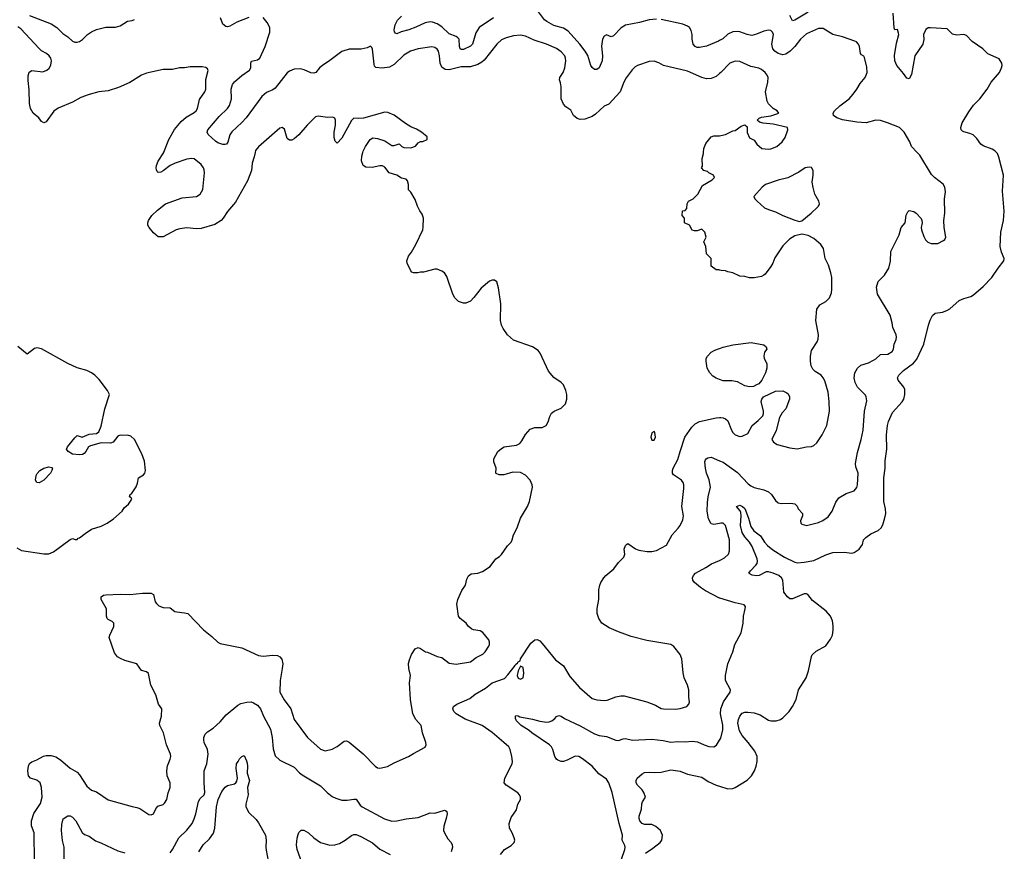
# Model space of a CAD drawing. Header units: inches. Extents: x 1771504 to 1971212, y 471788 to 643615.
# Tile 50 of 256: x 1854127 to 1862389, y 484136 to 491114. Entities that reach past the tile are written whole.
import ezdxf

# ---------------------------------------------------------------- set-up
doc = ezdxf.new("R2010")
doc.units = ezdxf.units.IN
doc.header["$MEASUREMENT"] = 0
for name, color, linetype in [('B8458', 7, 'Continuous'), ('B8459', 7, 'Continuous'), ('B8468', 7, 'Continuous'), ('B8469', 7, 'Continuous')]:
    doc.layers.add(name, color=color, linetype=linetype)

msp = doc.modelspace()

# ---------------------------------------------------------------- linework, layer by layer
at = {"layer": 'B8458', "color": 5}
for points, elevation in [([(1854250.4, 484069.6), (1854248.7, 484271.3), (1854247, 484290), (1854226.4, 484350), (1854226.3, 484390), (1854246, 484454), (1854302.6, 484537.4), (1854316, 484590), (1854309.8, 484670), (1854298.2, 484710), (1854270, 484734), (1854217.6, 484750), (1854199.3, 484770), (1854194.2, 484810), (1854201.5, 484850), (1854210, 484871.7), (1854230, 484887.6), (1854270, 484902), (1854325.9, 484934.1), (1854350, 484940.3), (1854390, 484940.3), (1854430, 484928.9), (1854470, 484902.8), (1854550, 484834), (1854610, 484800.5), (1854630, 484777.6), (1854690, 484682.4), (1854730, 484648.2), (1854770, 484634.4), (1854870, 484568.9), (1855070, 484510.3), (1855110, 484503.7), (1855133.8, 484493.8), (1855210, 484444.4), (1855230, 484441.6), (1855249.6, 484450.4), (1855270, 484490.8), (1855286.7, 484513.3), (1855330, 484528), (1855341, 484539), (1855360.7, 484570), (1855373.4, 484626.6), (1855389.5, 484670), (1855389.5, 484710), (1855365.1, 484770), (1855360.5, 484810), (1855366.5, 484853.5), (1855389.6, 484910), (1855394, 484930), (1855392, 484950), (1855358.4, 485030), (1855333.5, 485130), (1855303.5, 485190), (1855299.6, 485210), (1855315.6, 485270), (1855320.5, 485330), (1855290.7, 485370.7), (1855268.5, 485448.5), (1855228, 485530), (1855207.5, 485627.5), (1855190, 485640.9), (1855150, 485652.3), (1855110, 485709.6), (1855010, 485737.4), (1854973.5, 485753.5), (1854948.5, 485768.5), (1854922, 485802), (1854878, 485930), (1854882, 485950), (1854916.6, 486023.4), (1854917.6, 486050), (1854903.7, 486063.7), (1854870, 486080.4), (1854861, 486090), (1854854.2, 486110), (1854855.3, 486170), (1854810, 486249.3), (1854809.7, 486270.3), (1854830, 486286), (1854850, 486288.5), (1854970, 486294.4), (1855050, 486290.3), (1855157.1, 486302.9), (1855230, 486300.5), (1855250.6, 486290), (1855264.9, 486230), (1855274.4, 486214.4), (1855295.6, 486195.6), (1855330, 486180.3), (1855390, 486178.7), (1855429.2, 486149.2), (1855444.7, 486144.7), (1855510, 486138), (1855538.8, 486130), (1855670, 485993.1), (1855738.7, 485938.7), (1855790, 485890.4), (1855810, 485879.5), (1855990, 485842), (1856130, 485777.6), (1856170, 485773.8), (1856250, 485782.4), (1856290, 485779.1), (1856310, 485767.7), (1856327, 485747), (1856333.7, 485710), (1856330.3, 485670.3), (1856311.1, 485570), (1856310.3, 485470), (1856346.1, 485406.1), (1856401.3, 485330), (1856430, 485243), (1856540.4, 485090), (1856650, 484992.4), (1856690, 484979.5), (1856750, 484992), (1856790, 485015.3), (1856850, 485060.4), (1856870, 485061.3), (1856891.3, 485051.3), (1857010, 484954.4), (1857110, 484850.6), (1857130, 484836.3), (1857150, 484833.4), (1857211.9, 484848.1), (1857270, 484878.8), (1857390, 484930.8), (1857430, 484957.3), (1857529.2, 485010.8), (1857537.2, 485030), (1857535.1, 485050), (1857507, 485130), (1857496.2, 485190), (1857450, 485242), (1857425.7, 485290), (1857406.3, 485410), (1857398.9, 485550), (1857405.6, 485610), (1857392, 485670), (1857389.5, 485710.5), (1857396.5, 485743.5), (1857413.6, 485786.4), (1857445.6, 485834.4), (1857470, 485844.7), (1857490, 485838), (1857530.9, 485810.9), (1857550, 485806.8), (1857630, 485770.8), (1857670, 485760.7), (1857730, 485714), (1857790, 485707.3), (1857910, 485726.8), (1857958, 485762), (1858011.8, 485790), (1858031.6, 485810), (1858063.9, 485856.1), (1858069.5, 485870), (1858069.5, 485889.5), (1858063.7, 485910), (1858012.7, 485972.7), (1857990, 485987), (1857934.2, 485994.2), (1857920.5, 486000.5), (1857890, 486025.2), (1857872.7, 486050), (1857824, 486090), (1857810, 486108.7), (1857796, 486210), (1857802, 486250), (1857836.6, 486323.4), (1857867.8, 486370), (1857879.6, 486420.4), (1857894, 486446), (1857916, 486464), (1857970, 486470.7), (1858010, 486484.9), (1858074.7, 486525.3), (1858121.2, 486590), (1858151.4, 486608.6), (1858170, 486626.8), (1858220.1, 486699.9), (1858249.3, 486730.7), (1858259, 486750), (1858269.4, 486790), (1858301.6, 486850), (1858327.8, 486930), (1858387.8, 487030), (1858405.6, 487070), (1858429.5, 487190), (1858427, 487210), (1858409.3, 487250), (1858370, 487293.2), (1858330, 487313.2), (1858263.5, 487316.5), (1858190, 487294), (1858150, 487295.3), (1858125.2, 487305.2), (1858122, 487310), (1858124, 487350), (1858105.2, 487405.2), (1858106, 487430), (1858138, 487490), (1858170, 487517.1), (1858191.5, 487528.5), (1858296.3, 487543.7), (1858323.6, 487556.4), (1858341, 487579), (1858370, 487633.4), (1858410, 487678), (1858450, 487693), (1858510, 487690.7), (1858544, 487710), (1858561.5, 487738.5), (1858575.1, 487784.9), (1858590, 487811), (1858611.7, 487828.3), (1858670, 487855.5), (1858707, 487890), (1858718.7, 487930), (1858716.9, 487970), (1858710, 488002), (1858690, 488049), (1858669.6, 488069.6), (1858610, 488112.3), (1858565.2, 488165.2), (1858495.3, 488315.3), (1858478, 488338), (1858430, 488369.2), (1858270, 488424), (1858219, 488470), (1858183.3, 488523.3), (1858169.5, 488550), (1858160.7, 488590), (1858163.6, 488730), (1858145.4, 488865.4), (1858130, 488915.3), (1858110, 488928.7), (1858090, 488928.7), (1858070, 488919), (1857999.9, 488860.1), (1857938, 488782), (1857908.3, 488751.7), (1857870, 488735.1), (1857850, 488735.1), (1857809, 488750), (1857779.1, 488779.1), (1857762, 488810), (1857710, 488959), (1857690, 488989.2), (1857670, 489005.2), (1857630, 489021.2), (1857610, 489021.2), (1857516.4, 488996.4), (1857490, 488995.3), (1857468.9, 488988.9), (1857430, 488988.7), (1857416.4, 488996.4), (1857410, 489006), (1857378, 489070), (1857375.3, 489090), (1857388.7, 489130), (1857415.5, 489164.5), (1857452.1, 489227.9), (1857509, 489350), (1857513.6, 489373.6), (1857514, 489450), (1857503.2, 489483.2), (1857484, 489510), (1857464, 489550), (1857444, 489604), (1857410, 489666), (1857390, 489686), (1857389, 489730), (1857382, 489762), (1857370, 489775.3), (1857330, 489784), (1857290, 489809), (1857228, 489830), (1857190, 489878), (1857170, 489888), (1857150, 489888.7), (1857085.4, 489874.6), (1857030, 489875.3), (1857008, 489890), (1856995.3, 489930), (1856999, 489970), (1857006.6, 490000)], 380), ([(1856101.6, 490000), (1856095.6, 489964.4), (1856078.5, 489910), (1856071.1, 489848.9), (1856037.8, 489762.2), (1855936.6, 489583.4), (1855870, 489505.7), (1855834.7, 489450), (1855816.5, 489430), (1855763.6, 489396.4), (1855650, 489362.2), (1855610, 489358.8), (1855530, 489366.5), (1855470, 489360.2), (1855440.3, 489350), (1855330, 489290.8), (1855290, 489292.5), (1855250, 489324.6), (1855213.3, 489370), (1855203.1, 489390), (1855202.5, 489410), (1855208.1, 489430), (1855234.5, 489470), (1855282.9, 489517.1), (1855350, 489568.1), (1855490, 489620.6), (1855610, 489629.2), (1855641.5, 489650), (1855663.2, 489690), (1855677.1, 489830), (1855674.7, 489854.7), (1855669.7, 489870), (1855650, 489898), (1855590, 489945.7), (1855568.8, 489948.8), (1855530, 489943.7), (1855430, 489910.8), (1855390.4, 489890), (1855330, 489845.1), (1855310, 489835.6), (1855290, 489832.7), (1855281, 489841), (1855274, 489854), (1855273.3, 489870), (1855275.8, 489890), (1855290, 489927.7), (1855335.6, 490000)], 380), ([(1860000, 489012.6), (1859994.6, 489014.6), (1859970, 489015.3), (1859930, 489046), (1859928, 489110), (1859889.3, 489149.3), (1859884, 489210), (1859868.7, 489250), (1859888, 489290), (1859875.3, 489330), (1859850, 489355.3), (1859810, 489342), (1859790, 489342), (1859770, 489348.7), (1859746, 489390), (1859706, 489410), (1859706, 489450), (1859686, 489470), (1859688, 489510), (1859710, 489514), (1859726, 489530), (1859728, 489570), (1859738, 489590), (1859778, 489610), (1859818, 489650), (1859856.4, 489723.6), (1859938, 489770), (1859958, 489790), (1859948.4, 489808.4), (1859909.1, 489829.1), (1859899, 489839), (1859866, 489850), (1859848.7, 489870), (1859855.3, 489884.7), (1859854, 489950), (1859864, 489990), (1859864.5, 490000)], 360), ([(1854102.8, 486682.8), (1854141.1, 486661.1), (1854330, 486631.4), (1854370, 486632.8), (1854410, 486647.9), (1854550, 486752.3), (1854570, 486760.5), (1854591.6, 486751.6), (1854610, 486751.3), (1854618, 486762), (1854630, 486766), (1854676.4, 486803.6), (1854730, 486838), (1854810, 486864.4), (1854860.9, 486890), (1854913.9, 486926.1), (1854987.6, 486990), (1855003.3, 487016.7), (1855040.9, 487050), (1855068.7, 487090), (1855062, 487102), (1855048, 487110), (1855054, 487130), (1855064.4, 487135.6), (1855105, 487195), (1855115.8, 487224.2), (1855123.7, 487270), (1855164.9, 487295.1), (1855176.3, 487310), (1855182, 487330), (1855172.8, 487410), (1855151.8, 487470), (1855089.6, 487590), (1855058.6, 487618.6), (1855030, 487628.5), (1854990, 487624.7), (1854970, 487628), (1854950, 487618), (1854910, 487569.7), (1854890, 487560.5), (1854810, 487563.8), (1854720.9, 487539.1), (1854702.8, 487530), (1854682, 487490), (1854666.9, 487473.1), (1854653.9, 487466.1), (1854630, 487462.2), (1854570, 487468.5), (1854532.3, 487490), (1854520.9, 487510), (1854529.3, 487530), (1854590, 487606), (1854610, 487624.7), (1854650, 487610.7), (1854710, 487636.5), (1854770, 487640.5), (1854790, 487656.3), (1854810, 487702.8), (1854841, 487850), (1854879.3, 487970), (1854863, 488003), (1854793.9, 488093.9), (1854757.2, 488130), (1854729, 488150), (1854691.3, 488171.3), (1854610, 488191.5), (1854530, 488228.2), (1854310, 488351.8), (1854270, 488359.5), (1854250, 488355.1), (1854190, 488308.7), (1854111.4, 488371.4)], 420), ([(1860000, 488094), (1859970, 488105.1), (1859943.5, 488123.5), (1859917, 488150), (1859894, 488190), (1859885.6, 488250), (1859887.6, 488270), (1859897, 488290), (1859930, 488325.5), (1859959.4, 488340.6), (1860000, 488354.6)], 360), ([(1858162, 484110), (1858194, 484150), (1858250, 484184), (1858277.2, 484210), (1858281.2, 484230), (1858277.2, 484250), (1858259.3, 484290), (1858236, 484330), (1858235.1, 484370), (1858250, 484418), (1858296.6, 484483.4), (1858306, 484530), (1858329.2, 484570), (1858329.2, 484590), (1858321.2, 484610), (1858307.3, 484627.3), (1858209.6, 484689.6), (1858193.2, 484710), (1858198, 484750), (1858259.5, 484870), (1858262, 484890), (1858257, 484930), (1858242.9, 484990), (1858231, 485011), (1858189.7, 485049.7), (1858090, 485131.8), (1858007, 485190), (1857864.6, 485244.6), (1857789.6, 485290), (1857769.6, 485310), (1857761.6, 485330), (1857767.3, 485350), (1857796, 485370), (1857902.9, 485417.1), (1857950, 485453.8), (1858035.7, 485504.3), (1858090, 485548.5), (1858193.8, 485586.2), (1858223.8, 485616.2), (1858285.3, 485694.7), (1858290, 485706.8), (1858305.1, 485714.9), (1858310, 485724.7), (1858325.2, 485734.8), (1858329.3, 485750), (1858417, 485883), (1858450, 485910.4), (1858470, 485913), (1858490, 485900.5), (1858510, 485879.3), (1858621.7, 485741.7), (1858691, 485691), (1858743.4, 485603.4), (1858825.3, 485510), (1858930, 485418), (1858970, 485405.7), (1859030, 485401.1), (1859054.9, 485405.1), (1859130, 485431.6), (1859170, 485439), (1859199, 485439), (1859389.1, 485389.1), (1859461.4, 485361.4), (1859510, 485334), (1859530, 485330.3), (1859630, 485328.9), (1859670, 485333.4), (1859725.2, 485350), (1859740.9, 485370), (1859746.6, 485390), (1859740.7, 485430), (1859742, 485490), (1859729.4, 485530), (1859702, 485590), (1859693.4, 485633.4), (1859683, 485750), (1859668.5, 485788.5), (1859614.9, 485854.9), (1859590, 485871.8), (1859390, 485904), (1859257.1, 485937.1), (1859150, 485976.2), (1859074, 486010), (1859012.7, 486050), (1858986, 486090), (1858972.5, 486132.5), (1858972.9, 486172.9), (1858986, 486250), (1858987, 486330), (1858994, 486370), (1859002.9, 486390), (1859027.3, 486430), (1859045.1, 486450), (1859112.6, 486507.4), (1859150, 486560.5), (1859196.9, 486603.1), (1859203.7, 486630), (1859199.3, 486670), (1859210, 486702), (1859218, 486710), (1859230, 486718), (1859292.8, 486672.8), (1859322, 486662), (1859392.8, 486652.8), (1859430, 486652.7), (1859470, 486660.4), (1859554.2, 486705.8), (1859602.4, 486790), (1859652.9, 486847.1), (1859667.6, 486870), (1859690, 486916), (1859697.7, 486950), (1859682.7, 487030), (1859700.7, 487179.3), (1859700.4, 487210), (1859695.1, 487230), (1859678.7, 487250), (1859613.7, 487293.7), (1859604.7, 487310), (1859604.7, 487330), (1859609.8, 487350.2), (1859650, 487424), (1859667.6, 487490), (1859708.5, 487610), (1859765.7, 487694.3), (1859795.8, 487724.2), (1859830, 487741.3), (1859970, 487774), (1860000, 487775.8)], 360), ([(1860000, 486887.7), (1859950, 486877.4), (1859930, 486882.4), (1859907, 486927), (1859896.2, 486990), (1859898.7, 487061.3), (1859905, 487110), (1859924.5, 487190), (1859912.4, 487252.4), (1859890.9, 487310), (1859881.7, 487350), (1859875.9, 487404.1), (1859880.5, 487419.5), (1859886.6, 487430), (1859901.1, 487438.9), (1859930, 487443.1), (1860000, 487413.7)], 340), ([(1860000, 486260.5), (1859882.2, 486322.2), (1859839.3, 486350), (1859789.5, 486390), (1859775.1, 486410), (1859772, 486430), (1859780.7, 486450), (1859798.4, 486470), (1859884.1, 486515.9), (1859932.2, 486547.8), (1860000, 486576.7)], 340), ([(1855390, 484123.1), (1855408.5, 484150), (1855462.6, 484250), (1855530, 484313.8), (1855573.5, 484370), (1855592.1, 484407.9), (1855605.8, 484450), (1855627.1, 484552.9), (1855642.4, 484577.6), (1855675.4, 484610), (1855679.7, 484630), (1855674, 484710), (1855674.2, 484810), (1855697.2, 484870), (1855708.5, 484950), (1855703.1, 484990), (1855675.6, 485050), (1855672.1, 485070), (1855672.5, 485090), (1855682.4, 485117.6), (1855702.5, 485137.5), (1855750, 485168.7), (1855810, 485221.7), (1855858, 485282), (1855956.8, 485363.2), (1855983.1, 485376.9), (1856031.7, 485388.3), (1856070, 485389.2), (1856090, 485382.9), (1856122.7, 485362.7), (1856148.3, 485330), (1856171.6, 485270), (1856230, 485159.3), (1856246.4, 485090), (1856254.3, 484994.3), (1856270, 484937.3), (1856310, 484901.6), (1856430, 484841.1), (1856474, 484794), (1856496.9, 484776.9), (1856650, 484686.4), (1856708.1, 484628.1), (1856750, 484594.4), (1856780.3, 484580.3), (1856830, 484565.7), (1856875.6, 484564.4), (1856930, 484573.7), (1856950, 484572.4), (1856984, 484524), (1857000.7, 484510), (1857187.8, 484407.8), (1857250, 484389.1), (1857290, 484390.3), (1857370, 484407.6), (1857470, 484420.4), (1857570, 484459.1), (1857610, 484456), (1857690, 484480.7), (1857698.5, 484478.5), (1857710.5, 484470.5), (1857713, 484450), (1857706.4, 484410), (1857686.2, 484346.2), (1857683.8, 484310), (1857690.7, 484290), (1857719.9, 484239.9), (1857746, 484210), (1857756, 484190), (1857758.8, 484170), (1857746, 484130)], 360), ([(1859176.4, 484070), (1859204.4, 484150), (1859208.3, 484170), (1859205.7, 484185.7), (1859181.6, 484230), (1859184, 484270), (1859156.8, 484370), (1859099.2, 484630), (1859069.7, 484710), (1859050, 484741.6), (1858985.9, 484785.9), (1858930, 484851), (1858850, 484912.1), (1858819.3, 484930), (1858786.8, 484933.2), (1858720.2, 484899.8), (1858690, 484889.7), (1858670, 484889.7), (1858641.2, 484901.2), (1858629.8, 484909.8), (1858616.9, 484930), (1858601.7, 484990), (1858590, 485013), (1858571.5, 485030), (1858423.5, 485130), (1858401.6, 485150), (1858334, 485190), (1858296.3, 485230), (1858286, 485250), (1858286.6, 485270), (1858290, 485274), (1858310, 485272.7), (1858324.8, 485264.8), (1858430, 485245.6), (1858490, 485226.5), (1858550, 485220.2), (1858570, 485221.8), (1858591.8, 485230), (1858618.4, 485250), (1858630, 485267.3), (1858650, 485276.3), (1858670, 485270.5), (1858697.3, 485250), (1858830, 485187.9), (1858950, 485122), (1858990, 485108.5), (1859050, 485098), (1859130, 485067), (1859150, 485064.9), (1859190, 485079.3), (1859210, 485081.3), (1859270, 485069), (1859430, 485076.9), (1859526.7, 485066.7), (1859590, 485051.7), (1859650, 485058.4), (1859710, 485053.1), (1859770, 485061.1), (1859814, 485054), (1859870, 485028.4), (1859910, 485015.8), (1859950, 485013), (1859974.7, 485025.3), (1860000, 485068.8)], 340), ([(1855628.7, 484130), (1855666.2, 484190), (1855720, 484240), (1855752.8, 484287.2), (1855765.3, 484330), (1855777, 484510), (1855792.8, 484570), (1855822.6, 484637.4), (1855850, 484673.8), (1855870, 484687.1), (1855930, 484702), (1855941.2, 484710), (1855950, 484724.7), (1855953.6, 484750), (1855944.5, 484830), (1855946, 484870), (1855961.2, 484890), (1855970, 484911), (1855990, 484931.3), (1856010, 484938.8), (1856030, 484896), (1856034.8, 484874.8), (1856039.1, 484850), (1856034.9, 484790), (1856054.3, 484730), (1856038.4, 484670), (1856044.9, 484610), (1856024.9, 484530), (1856024.6, 484510), (1856050, 484461.3), (1856110, 484401.3), (1856130, 484374.4), (1856188.9, 484270), (1856195.8, 484230), (1856192.6, 484170), (1856195.6, 484144.4), (1856219.5, 484010)], 340), ([(1859379.2, 484120.8), (1859439.3, 484160.7), (1859500.7, 484210), (1859515.6, 484230), (1859520.7, 484270), (1859504.5, 484310), (1859463.3, 484343.3), (1859430, 484360.4), (1859370, 484361.1), (1859349.9, 484369.9), (1859330.5, 484390.5), (1859323.4, 484410), (1859325, 484430), (1859343.5, 484490), (1859346.1, 484533.9), (1859351.8, 484550), (1859378.4, 484590), (1859364.7, 484630), (1859350, 484651.5), (1859310, 484689.6), (1859299.7, 484710), (1859298.4, 484730), (1859307, 484750), (1859350, 484787), (1859370, 484796), (1859410, 484800.9), (1859450, 484796.1), (1859510, 484799.7), (1859590, 484820.1), (1859670, 484807.8), (1859730, 484783.6), (1859850, 484758.9), (1859902.6, 484722.6), (1859970, 484690.2), (1860000, 484681.1)], 320), ([(1854500.5, 484070), (1854499.7, 484170), (1854487.2, 484227.2), (1854478.2, 484310), (1854480.4, 484359.6), (1854491.7, 484408.3), (1854530, 484434), (1854550, 484434), (1854570, 484423), (1854598, 484390), (1854650, 484294), (1854670, 484277.6), (1854710, 484263), (1854763.8, 484223.8), (1854807.8, 484207.8), (1854950, 484139.3), (1855010, 484122)], 360), ([(1856504.7, 484010), (1856454.3, 484150), (1856448.2, 484190), (1856453.9, 484246.1), (1856462.8, 484277.2), (1856470, 484294.8), (1856490, 484314), (1856510, 484313.4), (1856550, 484290.4), (1856595.5, 484250), (1856650.7, 484210), (1856730, 484187.6), (1856770, 484188.9), (1856810, 484200.9), (1856858.7, 484230), (1856910, 484268.5), (1856930, 484277.6), (1856950, 484275.8), (1856990, 484259.5), (1857087.5, 484207.5), (1857150, 484154.4), (1857234.8, 484110)], 340)]:
    msp.add_lwpolyline(points, dxfattribs=dict(at, elevation=elevation))
for points, elevation in [([(1859450, 487658), (1859430, 487646), (1859424, 487610), (1859430, 487586), (1859450, 487586.8), (1859461.2, 487610), (1859455.3, 487650)], 380), ([(1854290, 487226.6), (1854269.4, 487229.4), (1854259, 487250), (1854265.2, 487290), (1854272.9, 487307.1), (1854295.3, 487330), (1854328, 487350), (1854370, 487362.8), (1854396.8, 487356.8), (1854401, 487350), (1854396.3, 487330), (1854384.9, 487310), (1854330, 487249.6)], 420), ([(1858330, 485688), (1858310.7, 485650), (1858302.4, 485610), (1858310, 485587.3), (1858330, 485580.7), (1858350, 485591.3), (1858356.3, 485630), (1858350, 485678)], 360)]:
    msp.add_lwpolyline(points, close=True, dxfattribs=dict(at, elevation=elevation))
at = {"layer": 'B8459', "color": 5}
for points, elevation in [([(1859470, 491118.4), (1859407.8, 491112.2), (1859328.5, 491091.5), (1859210, 491068.7), (1859175, 491045), (1859110, 490978.3), (1859090, 490971.3), (1859050, 490987.6), (1859030, 490977), (1859018.3, 490950), (1859008.2, 490891.8), (1859017.5, 490810), (1859013.5, 490770), (1858990.3, 490710), (1858970, 490696), (1858950, 490697.6), (1858930, 490713), (1858919.8, 490730), (1858892.7, 490812.7), (1858870.7, 490850), (1858828.1, 490910), (1858730, 491017.8), (1858690, 491042.9), (1858610, 491065), (1858550, 491098.3), (1858530, 491111.8), (1858481.1, 491181.1)], 340), ([(1854210, 491149), (1854390, 491079.7), (1854439.6, 491050), (1854490, 490998.9), (1854530.9, 490970.9), (1854570, 490934), (1854590, 490926.7), (1854610, 490925.3), (1854630, 490930.5), (1854653, 490947), (1854695.1, 490990), (1854730, 491013.7), (1854770, 491033.1), (1854848.9, 491051.1), (1854930, 491050.2), (1854970, 491061.6), (1855030, 491102.3), (1855070, 491107.1), (1855090, 491115.3)], 380), ([(1860000, 490661.8), (1859970, 490638), (1859930, 490621.1), (1859890, 490617.4), (1859850, 490628.2), (1859730, 490682.6), (1859530, 490729.6), (1859490, 490752.3), (1859450, 490766.6), (1859410, 490764.5), (1859310, 490729.6), (1859290, 490717.6), (1859265.7, 490694.3), (1859214.4, 490625.6), (1859195.8, 490590), (1859165.5, 490510), (1859070, 490406.6), (1859030, 490387.8), (1858958.8, 490321.2), (1858930, 490301), (1858870, 490279.5), (1858830, 490277), (1858805, 490285), (1858773.5, 490310), (1858750, 490353.6), (1858710, 490382.6), (1858690, 490404.2), (1858670.7, 490450), (1858670.8, 490550.8), (1858665, 490585), (1858655.1, 490610), (1858658, 490630), (1858688.4, 490671.6), (1858701.3, 490710), (1858709, 490770), (1858707.8, 490790), (1858699.8, 490810), (1858670, 490845.4), (1858630, 490872.1), (1858548.1, 490908.1), (1858443.1, 490943.1), (1858370, 490976.4), (1858330, 490983.5), (1858270, 490977.4), (1858210, 490962.6), (1858170, 490945.1), (1858131, 490909), (1858025, 490775), (1858003.6, 490756.4), (1857970, 490737.7), (1857910, 490718.5), (1857830, 490718.8), (1857730, 490694.2), (1857697.6, 490697.6), (1857670, 490715.6), (1857654.2, 490750), (1857649.7, 490810), (1857639.7, 490850), (1857630, 490866.6), (1857610, 490880.7), (1857585.8, 490885.8), (1857470, 490871), (1857404.9, 490850), (1857350, 490816.4), (1857270, 490738.5), (1857230, 490716.8), (1857168.6, 490708.6), (1857114.3, 490714.3), (1857104.9, 490724.9), (1857100.7, 490740.7), (1857087.5, 490867.5), (1857081.5, 490881.5), (1857070, 490892.3), (1857041.7, 490878.3), (1856992.4, 490867.6), (1856890, 490867.7), (1856830, 490848.6), (1856730, 490772.1), (1856666.7, 490730), (1856643.7, 490710), (1856610.5, 490670), (1856595.1, 490664.9), (1856570, 490667.6), (1856514, 490694), (1856481.3, 490701.3), (1856430, 490699.7), (1856390, 490683.1), (1856370, 490667.1), (1856270, 490540.5), (1856250, 490526.2), (1856197, 490503), (1856159.5, 490470), (1856026, 490290), (1855990, 490251.1), (1855905.7, 490174.3), (1855891.2, 490148.8), (1855874.6, 490085.4), (1855862, 490070), (1855850, 490065.6), (1855830, 490067.3), (1855790, 490081.7), (1855770, 490094), (1855707.8, 490150), (1855701.1, 490170), (1855705.4, 490190), (1855799.4, 490300.6), (1855870, 490367.6), (1855886.1, 490393.9), (1855902.8, 490450), (1855902, 490530), (1855912.4, 490570), (1855930, 490591.7), (1855990, 490645.3), (1856053.7, 490690), (1856065.6, 490710), (1856065.4, 490750), (1856073, 490767), (1856123.3, 490776.7), (1856142.2, 490790), (1856187.9, 490890), (1856226.8, 491010), (1856225.1, 491050), (1856203.9, 491090), (1856170, 491132.8)], 360), ([(1856050, 491132.9), (1855950, 491092.9), (1855890, 491058.5), (1855870, 491054.7), (1855857.7, 491057.7), (1855830, 491077.2), (1855812.8, 491130)], 360), ([(1858102, 491130), (1857981.1, 491050), (1857955.2, 491004.8), (1857927.6, 490910), (1857909.3, 490890.7), (1857850, 490864), (1857830, 490864), (1857823, 490870), (1857816, 490890), (1857813.8, 490950), (1857803.2, 490963.2), (1857790, 490973.6), (1857730, 490994.6), (1857670, 491053.5), (1857630, 491078.2), (1857590, 491093.6), (1857570, 491096.2), (1857530, 491088.9), (1857450, 491050.9), (1857390.8, 491029.2), (1857328, 491012), (1857290, 490995.4), (1857280.9, 491000.9), (1857272.8, 491012.8), (1857269.8, 491030), (1857278.7, 491070), (1857298.2, 491110), (1857330, 491143.2)], 340), ([(1860000, 490939.7), (1859990, 490933.8), (1859888.5, 490891.5), (1859830, 490879.8), (1859810, 490882.2), (1859793.6, 490890), (1859778.8, 490910), (1859768.1, 490950), (1859768.1, 490990), (1859762.2, 491022.2), (1859748.2, 491048.2), (1859730, 491060.9), (1859690, 491075.9), (1859510, 491117.1)], 340), ([(1855335.6, 490000), (1855337.3, 490002.7), (1855379.3, 490110), (1855426.8, 490193.2), (1855480.6, 490259.4), (1855524.6, 490295.4), (1855590, 490336), (1855606.3, 490350), (1855619.1, 490370), (1855635.8, 490444.2), (1855679.5, 490510), (1855687.3, 490530), (1855688.1, 490611.9), (1855709, 490689), (1855702, 490702), (1855690, 490712.7), (1855657.5, 490717.5), (1855558.6, 490718.6), (1855510, 490709.3), (1855469.1, 490709.1), (1855410, 490696), (1855330, 490696.2), (1855190, 490666.3), (1855147.7, 490650), (1855052, 490588), (1854955.3, 490544.7), (1854870, 490518), (1854790, 490508.7), (1854710, 490487.2), (1854639.4, 490460.6), (1854570, 490422.4), (1854450, 490371.1), (1854413.7, 490346.3), (1854350, 490256.9), (1854330, 490247.6), (1854310, 490260.5), (1854287.1, 490290), (1854240.9, 490330), (1854217.8, 490370), (1854209.2, 490410), (1854206.7, 490526.7), (1854196.8, 490603.2), (1854196.8, 490643.2), (1854206.4, 490673.6), (1854230, 490687.4), (1854322, 490678), (1854355.1, 490690), (1854373.3, 490706.7), (1854386.7, 490733.3), (1854393, 490770), (1854387.8, 490790), (1854374.8, 490810), (1854352.1, 490830), (1854310, 490853.2), (1854290, 490871.2), (1854136.6, 491036.6), (1854110, 491054.8)], 380), ([(1857006.6, 490000), (1857009.3, 490010.7), (1857028.7, 490050), (1857068, 490110), (1857090, 490122), (1857130, 490118), (1857190, 490098), (1857250, 490058), (1857270, 490058), (1857310, 490072), (1857334, 490050), (1857350, 490042), (1857410, 490038), (1857448.4, 490051.6), (1857470, 490082), (1857488.9, 490091.1), (1857510, 490092), (1857546, 490110), (1857546, 490130), (1857498, 490170), (1857456, 490196), (1857410, 490214), (1857363.2, 490243.2), (1857270, 490313.2), (1857215.5, 490335.5), (1857190, 490339), (1857011.1, 490288.9), (1856970, 490285.2), (1856930, 490289), (1856910, 490269.2), (1856830, 490119), (1856790, 490078), (1856774, 490094), (1856766.6, 490126.6), (1856765.6, 490170), (1856775.4, 490230), (1856776.9, 490270), (1856770, 490289), (1856755.1, 490295.1), (1856710, 490294.5), (1856630, 490303.7), (1856610, 490298), (1856539.1, 490230), (1856470, 490149), (1856430, 490114), (1856410, 490104), (1856390, 490102), (1856370, 490118), (1856350, 490195.3), (1856330, 490209), (1856310, 490202.7), (1856130, 490047.3), (1856104.2, 490015.8), (1856101.6, 490000)], 380), ([(1859864.5, 490000), (1859866.3, 490033.7), (1859884.1, 490075.9), (1859928.7, 490130), (1859950, 490138.8), (1860000, 490140.6)], 360)]:
    msp.add_lwpolyline(points, dxfattribs=dict(at, elevation=elevation))
at = {"layer": 'B8468', "color": 5}
for points, elevation in [([(1860000, 487413.7), (1860030, 487401.1), (1860150, 487313.4), (1860238.6, 487218.6), (1860261.4, 487201.4), (1860290, 487188.2), (1860370.2, 487170.2), (1860411, 487151), (1860434, 487130), (1860470, 487078.8), (1860490, 487059.1), (1860515.2, 487055.2), (1860596.3, 487056.3), (1860630.6, 487050.6), (1860650.6, 487030.6), (1860658, 487010), (1860694.8, 486970), (1860694, 486950), (1860678, 486910), (1860681.6, 486890), (1860690, 486880.5), (1860730, 486870.4), (1860830, 486894.8), (1860867, 486913), (1860910, 486942.8), (1860943.7, 486990), (1860973.8, 487066.2), (1860998.9, 487101.1), (1861062.4, 487137.6), (1861130, 487160.5), (1861150, 487187.3), (1861156, 487210), (1861162, 487310), (1861141.9, 487361.9), (1861140.7, 487390), (1861156.9, 487483.1), (1861188.4, 487590), (1861205.3, 487670), (1861215.6, 487830), (1861235.1, 487915.1), (1861229.7, 487949.7), (1861222.7, 487962.7), (1861158, 488030), (1861136.9, 488070), (1861129.7, 488110), (1861134.7, 488150), (1861156.9, 488190), (1861185.5, 488214.5), (1861250, 488236), (1861290, 488256.9), (1861310, 488268.9), (1861350, 488305.2), (1861410, 488307.6), (1861448.2, 488330), (1861457.8, 488350), (1861463.7, 488390), (1861480.3, 488430), (1861485, 488450), (1861482, 488470), (1861454, 488530), (1861448.2, 488570), (1861430, 488634), (1861324.5, 488810), (1861316, 488870), (1861330, 488918), (1861384, 488970), (1861419, 489030), (1861432.5, 489087.5), (1861437.2, 489170), (1861506.6, 489310), (1861523.7, 489370), (1861556, 489410), (1861566, 489474), (1861578, 489502), (1861590, 489514), (1861630, 489504.7), (1861650, 489491.3), (1861690, 489444.7), (1861697.3, 489430), (1861698.8, 489410), (1861691, 489370), (1861694.8, 489350), (1861713.7, 489293.7), (1861727.3, 489267.3), (1861747.3, 489247.3), (1861776, 489236), (1861830, 489237.3), (1861878.9, 489261.1), (1861889, 489270), (1861897.2, 489290), (1861884.5, 489370), (1861881.6, 489430), (1861889.6, 489490), (1861888, 489610), (1861895.6, 489670), (1861889.5, 489709.5), (1861874.8, 489734.8), (1861802, 489790), (1861776.5, 489816.5), (1861678.6, 489978.6), (1861657.7, 490000)], 340), ([(1860000, 484681.1), (1860070, 484659.6), (1860110, 484662.3), (1860129.8, 484670.2), (1860230, 484731.6), (1860267.6, 484770), (1860292.7, 484810), (1860307, 484850), (1860314.6, 484890), (1860313.8, 484930), (1860295.6, 484975.6), (1860240.3, 485050), (1860190, 485107.9), (1860167.2, 485147.2), (1860153.1, 485210), (1860158.1, 485241.9), (1860170, 485268.7), (1860190, 485294.3), (1860210, 485303.6), (1860237, 485303), (1860290, 485298.9), (1860341.4, 485281.4), (1860410, 485234.9), (1860430, 485230.4), (1860474, 485230), (1860510, 485242.3), (1860530, 485257), (1860583.5, 485310), (1860610, 485350.4), (1860641, 485410), (1860662, 485490), (1860726.9, 485590), (1860744.7, 485650), (1860769.5, 485770), (1860776.6, 485783.4), (1860810, 485814.8), (1860890, 485858.8), (1860930, 485916), (1860946.6, 485950), (1860953.6, 485990), (1860953.4, 486026.6), (1860946, 486070), (1860929.6, 486110), (1860893.3, 486150), (1860779.2, 486239.2), (1860740.9, 486290), (1860730, 486295.8), (1860710, 486295.3), (1860610, 486254), (1860590, 486254), (1860569.4, 486270), (1860539.5, 486310), (1860529.7, 486410), (1860519.7, 486430), (1860498, 486450), (1860450, 486470.7), (1860410, 486480.7), (1860390, 486479.8), (1860332, 486450), (1860310, 486446.1), (1860271.7, 486451.7), (1860246.9, 486466.9), (1860244.7, 486470), (1860258.9, 486490), (1860304.5, 486535.5), (1860313.6, 486550), (1860317.8, 486570), (1860314, 486590), (1860273.8, 486693.8), (1860250.5, 486730.5), (1860210, 486773.5), (1860190, 486809.6), (1860175, 486870), (1860181.8, 486950), (1860178.7, 486978.7), (1860173.3, 486993.3), (1860142.7, 487030), (1860170, 487039.5), (1860192.7, 487030), (1860210, 487012.7), (1860242.8, 486930), (1860260.8, 486860.8), (1860286.3, 486826.3), (1860341.8, 486781.8), (1860376.1, 486730), (1860401.5, 486701.5), (1860446.1, 486666.1), (1860544.4, 486604.4), (1860630, 486561.8), (1860650, 486557.3), (1860710, 486562.9), (1860790, 486577.1), (1860890, 486624.2), (1860950, 486642.8), (1861045.3, 486645.3), (1861110, 486637.1), (1861130, 486644), (1861169.5, 486670.5), (1861199, 486710), (1861207.6, 486750), (1861225.6, 486770), (1861270, 486798.4), (1861330, 486828), (1861354.5, 486850), (1861370, 486876), (1861387.3, 486932.7), (1861395.1, 486970), (1861392.8, 487010), (1861378, 487070), (1861376.5, 487270), (1861389, 487350), (1861387.5, 487412.5), (1861402.9, 487510), (1861400.6, 487630), (1861408.2, 487710), (1861416.4, 487743.6), (1861450, 487819.3), (1861531.9, 487908.1), (1861544.7, 487930), (1861554, 487970), (1861552.6, 488010), (1861546, 488030), (1861497.6, 488090), (1861493.3, 488110), (1861503, 488130), (1861543.5, 488170), (1861627.5, 488232.5), (1861653.8, 488266.2), (1861714, 488390), (1861752.6, 488550), (1861765.9, 488594.1), (1861786.7, 488633.3), (1861809.7, 488650.3), (1861870, 488659.5), (1861907.3, 488672.7), (1861932.1, 488687.9), (1862010, 488758), (1862050, 488775.5), (1862108.7, 488790), (1862130, 488804.9), (1862210, 488875.5), (1862283.6, 488950), (1862336.9, 489030), (1862385.6, 489090), (1862388, 489110), (1862364.6, 489164.6), (1862355.2, 489210), (1862359, 489330), (1862381.4, 489430), (1862388.6, 489508.6), (1862374, 489674), (1862380.9, 489810), (1862341.8, 489961.8), (1862330.9, 489990.9), (1862322.8, 490000)], 320), ([(1860000, 487775.8), (1860010, 487776.4), (1860030, 487773), (1860050, 487764), (1860068.2, 487748.2), (1860099.3, 487670), (1860110.6, 487650), (1860130, 487630.6), (1860170, 487616.3), (1860190, 487618.8), (1860237.5, 487642.5), (1860274, 487710), (1860324, 487750), (1860361.2, 487790), (1860369.2, 487810), (1860369.2, 487830), (1860349, 487910), (1860354, 487930), (1860368.7, 487950), (1860470, 487997.3), (1860530, 487998.8), (1860564, 487984), (1860573.7, 487973.7), (1860586.8, 487950), (1860587.3, 487930), (1860554, 487850), (1860524.5, 487815.5), (1860503.5, 487776.5), (1860473.7, 487666.3), (1860438, 487590), (1860451, 487570), (1860482, 487550), (1860590, 487520.4), (1860650, 487513), (1860730, 487530.7), (1860770, 487532.7), (1860790, 487540.4), (1860816.3, 487563.7), (1860861.6, 487630), (1860899.6, 487710), (1860920.7, 487830), (1860919.6, 487910), (1860910, 487988), (1860883.3, 488083.3), (1860870, 488109.3), (1860851.2, 488131.2), (1860802.7, 488162.7), (1860782.7, 488182.7), (1860768.2, 488208.2), (1860762.4, 488250), (1860762.4, 488290), (1860770, 488338), (1860819.5, 488410), (1860827.7, 488432.3), (1860829.6, 488470), (1860806, 488590), (1860815.1, 488684.9), (1860839.5, 488720.5), (1860890, 488750.7), (1860920.7, 488779.3), (1860938.3, 488821.7), (1860942.4, 488850), (1860941.3, 488950), (1860934, 488990), (1860913.4, 489053.4), (1860886.3, 489110), (1860872.8, 489192.8), (1860850, 489229), (1860790, 489277.2), (1860742, 489302), (1860690, 489314), (1860630, 489299.3), (1860586.6, 489273.4), (1860530, 489217.2), (1860463.1, 489116.9), (1860446.8, 489070), (1860430, 489042), (1860382, 488978), (1860371.3, 488970), (1860350, 488959.3), (1860289.1, 488949.1), (1860250, 488949.2), (1860210, 488959), (1860170, 488962), (1860110, 488988.7), (1860070, 488998), (1860050, 489008), (1860011.6, 489008.4), (1860000, 489012.6)], 360), ([(1860000, 488354.6), (1860030, 488364.9), (1860110, 488384.9), (1860265.5, 488405.5), (1860370, 488386), (1860390.8, 488370), (1860394.8, 488350), (1860375.2, 488324.8), (1860370.4, 488290), (1860374.9, 488270), (1860394.8, 488230), (1860394.8, 488190), (1860384, 488150), (1860354.8, 488090), (1860330, 488059), (1860310, 488049), (1860284.5, 488035.5), (1860250, 488032.7), (1860210, 488042.7), (1860150, 488076), (1860103.2, 488083.2), (1860030, 488082.9), (1860000, 488094)], 360), ([(1860000, 486576.7), (1860010, 486580.9), (1860041, 486599), (1860073.3, 486630), (1860083.1, 486656.9), (1860082.8, 486750), (1860049.8, 486869.8), (1860028.3, 486888.3), (1860010, 486889.7), (1860000, 486887.7)], 340), ([(1860000, 485068.8), (1860010, 485086), (1860026.2, 485153.8), (1860026.1, 485193.9), (1860005.8, 485290), (1860009.9, 485330.1), (1860031.3, 485388.7), (1860087, 485470), (1860092.3, 485490), (1860049.6, 485570), (1860047.8, 485610), (1860068.2, 485710), (1860111.6, 485810), (1860127.8, 485870), (1860180.7, 485970), (1860198, 486050), (1860199.3, 486110), (1860215.1, 486170), (1860216, 486190), (1860205.2, 486205.2), (1860130, 486220.9), (1860000.3, 486260.3), (1860000, 486260.5)], 340)]:
    msp.add_lwpolyline(points, dxfattribs=dict(at, elevation=elevation))
at = {"layer": 'B8468', "color": 5, "elevation": 360}
msp.add_lwpolyline([(1860750, 489876), (1860718, 489870), (1860664.2, 489835.8), (1860571.8, 489788.2), (1860490, 489767.8), (1860386, 489730), (1860357.3, 489710), (1860286.8, 489630), (1860296, 489610), (1860314.8, 489590), (1860376.8, 489536.8), (1860410, 489520.7), (1860470, 489502), (1860530, 489470.7), (1860630, 489430.8), (1860670, 489421), (1860690, 489426), (1860769, 489490), (1860820.1, 489539.9), (1860829.3, 489550), (1860837, 489570), (1860832, 489590), (1860799.5, 489650), (1860785.4, 489705.4), (1860777, 489750), (1860786, 489810), (1860785.2, 489850), (1860770, 489874)], close=True, dxfattribs=at)
at = {"layer": 'B8469', "color": 5}
for points, elevation in [([(1860743.3, 491176.7), (1860630, 491109.8), (1860610, 491105.6), (1860588.9, 491150)], 320), ([(1862322.8, 490000), (1862310, 490014.5), (1862287.1, 490027.1), (1862210, 490054.5), (1862192.3, 490070), (1862157.7, 490117.7), (1862126.6, 490146.6), (1862100.5, 490160.5), (1862050, 490171.8), (1862038.3, 490178.3), (1862027.3, 490190), (1862023, 490210), (1862036.3, 490250), (1862090, 490340.3), (1862130, 490396.5), (1862184, 490450), (1862245.1, 490530), (1862278, 490590), (1862347.3, 490670), (1862365.1, 490710), (1862369.4, 490730), (1862366.6, 490750), (1862344.5, 490784.5), (1862250, 490829), (1862209.5, 490869.5), (1862119.3, 490930), (1862070, 490981.2), (1862050, 490989.3), (1861990, 490985.2), (1861953.6, 490993.6), (1861910, 491038), (1861770, 491046.6), (1861750, 491044.5), (1861730, 491032), (1861710.5, 490990), (1861713, 490947), (1861705.5, 490910), (1861638.9, 490810), (1861610, 490655.3), (1861590, 490619.3), (1861570, 490622.7), (1861543.7, 490663.7), (1861488, 490730), (1861470.8, 490770), (1861466.5, 490813.5), (1861484.1, 490915.9), (1861503, 490990), (1861502, 491002), (1861491.7, 491031.7), (1861470, 491029.2), (1861464.9, 491044.9), (1861457.3, 491170)], 320), ([(1861657.7, 490000), (1861608.7, 490050), (1861595.3, 490090), (1861548, 490170), (1861509, 490209), (1861408.7, 490250), (1861350, 490267.3), (1861310, 490271.6), (1861230, 490249.4), (1861150, 490253.6), (1861030, 490274.6), (1860982, 490290), (1860954.3, 490310), (1860952.6, 490330), (1860965.1, 490350), (1861007.8, 490390), (1861086.3, 490450), (1861121.3, 490490), (1861151.3, 490530), (1861180.1, 490579.9), (1861222, 490630), (1861237, 490670), (1861234.8, 490714.8), (1861216.5, 490796.5), (1861210, 490808), (1861190, 490818), (1861182, 490830), (1861174, 490890), (1861164, 490910), (1861147.2, 490927.2), (1861135.1, 490935.1), (1861030, 490971.6), (1860950, 490989.6), (1860870, 491041.6), (1860830, 491040.4), (1860730, 490994.5), (1860678.5, 490950), (1860630.7, 490889.3), (1860591.4, 490850), (1860555, 490825), (1860530, 490818.9), (1860490, 490829.8), (1860462.2, 490850), (1860447.4, 490870), (1860439.3, 490910), (1860450.8, 490990), (1860444.2, 491010), (1860430, 491023), (1860410, 491026), (1860370, 491018.8), (1860308, 490992), (1860270, 490982.5), (1860230, 490988.9), (1860170, 491011.6), (1860150, 491015.3), (1860110, 491011.7), (1860070, 490992.1), (1860025.4, 490954.6), (1860000, 490939.7)], 340), ([(1860000, 490140.6), (1860010, 490141), (1860050, 490151.3), (1860110, 490182), (1860130, 490184.7), (1860180.2, 490219.8), (1860210.8, 490230.8), (1860230, 490214), (1860231.6, 490168.4), (1860250, 490122), (1860290, 490102), (1860311.3, 490070), (1860354.4, 490034.4), (1860410, 490027.7), (1860430, 490030.7), (1860479, 490050), (1860526, 490090), (1860550, 490126.8), (1860572, 490190), (1860569, 490210), (1860450, 490236.3), (1860364.5, 490244.5), (1860335.5, 490255.5), (1860315.3, 490270), (1860332.9, 490287.1), (1860350, 490296), (1860430, 490308), (1860498, 490330), (1860482, 490350), (1860449.4, 490369.4), (1860409.3, 490409.3), (1860399, 490430), (1860386, 490510), (1860403.7, 490590), (1860406.6, 490630), (1860398.4, 490650), (1860382.9, 490670), (1860350, 490696.9), (1860330, 490706.3), (1860262.8, 490722.8), (1860170, 490763.6), (1860130, 490765.6), (1860085.5, 490750), (1860010.4, 490670), (1860000, 490661.8)], 360)]:
    msp.add_lwpolyline(points, dxfattribs=dict(at, elevation=elevation))

doc.saveas('drawing.dxf')
